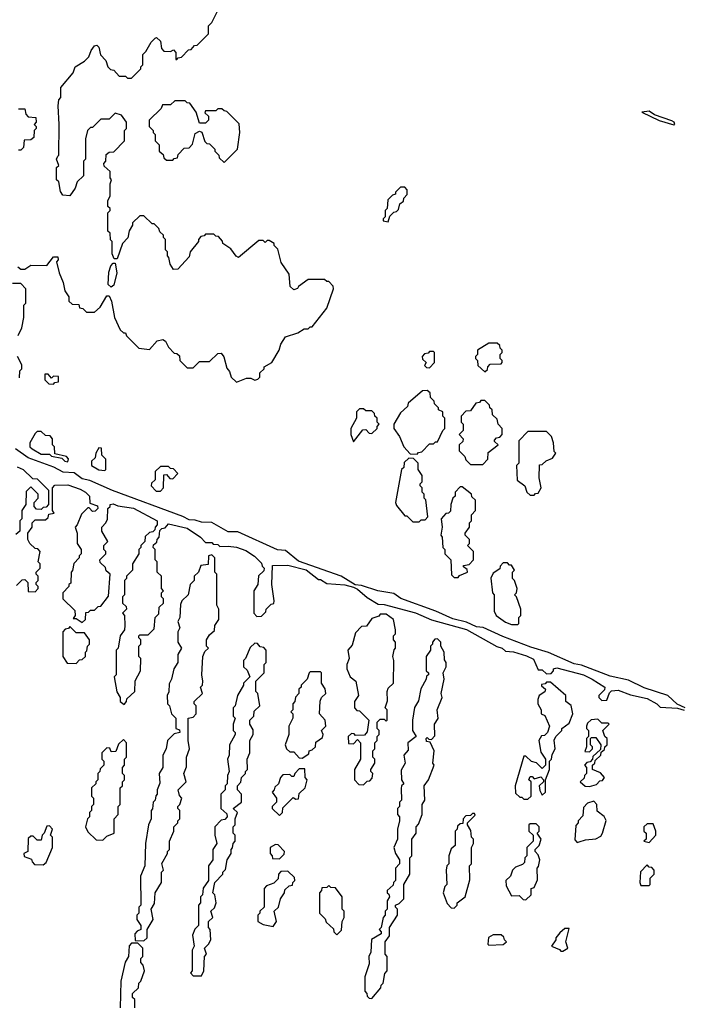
# Model space of a CAD drawing. Extents: x 2640764 to 2777785, y 718840 to 815082.
# Tile 122 of 148: x 2734680 to 2737907, y 775602 to 780394. Entities that reach past the tile are written whole.
import ezdxf

# ---------------------------------------------------------------- set-up
doc = ezdxf.new("R2010")
doc.units = 0

msp = doc.modelspace()

# ---------------------------------------------------------------- linework, layer by layer
at = {"layer": '0CON10XD'}
for points in [[(2734865, 779730), (2734870, 779735), (2734872.5, 779885), (2734867.5, 779975), (2734870, 780005), (2734880, 780015), (2734880, 780065), (2734940, 780135), (2734950, 780165), (2734995, 780192.5), (2735016.4, 780213.6), (2735027.5, 780245), (2735045, 780267.5), (2735055, 780270), (2735065, 780260), (2735073, 780223), (2735100, 780195), (2735110, 780165), (2735121.7, 780151.7), (2735138.3, 780148.3), (2735165, 780120), (2735195, 780120), (2735205, 780110), (2735225, 780110), (2735270, 780155), (2735270, 780165), (2735280, 780175), (2735280, 780225), (2735295, 780240), (2735320, 780285), (2735340, 780305), (2735347, 780307), (2735365, 780290), (2735370, 780255), (2735381.7, 780241.7), (2735415, 780240), (2735428.3, 780248.3), (2735440, 780235), (2735440, 780200), (2735445, 780200), (2735451.7, 780208.3), (2735468.3, 780211.7), (2735501.7, 780248.3), (2735515, 780250), (2735531.7, 780268.3), (2735545, 780270), (2735600, 780325), (2735600, 780365), (2735615, 780380), (2735645, 780440)], [(2735675, 779700), (2735740, 779765), (2735752.5, 779845), (2735748.3, 779888.3), (2735688.3, 779948.3), (2735675, 779950), (2735665, 779960), (2735645, 779960), (2735635, 779950), (2735585, 779950), (2735581.7, 779941.7), (2735600, 779925), (2735600, 779905), (2735585, 779890), (2735555, 779890), (2735540, 779945), (2735508.3, 779988.3), (2735495, 779990), (2735485, 780000), (2735435, 780000), (2735415, 779980), (2735375, 779980), (2735368.3, 779961.7), (2735310, 779905), (2735310, 779875), (2735330, 779855), (2735330, 779845), (2735340, 779835), (2735340, 779805), (2735360, 779785), (2735360, 779755), (2735378.3, 779738.3), (2735381.7, 779721.7), (2735395, 779710), (2735425, 779710), (2735431.7, 779718.3), (2735448.3, 779721.7), (2735451.7, 779738.3), (2735481.7, 779768.3), (2735505, 779770), (2735521.7, 779788.3), (2735535, 779840), (2735555, 779852.5), (2735567, 779847), (2735581.7, 779801.7), (2735591.7, 779791.7), (2735605, 779790), (2735630, 779765), (2735630, 779755), (2735650, 779735), (2735651.7, 779721.7), (2735675, 779700)], [(2734671.7, 779191.7), (2734685, 779180), (2734705, 779180), (2734735, 779200), (2734811.7, 779198.3), (2734845, 779240), (2734865, 779240), (2734867.5, 779225), (2734860, 779215), (2734873, 779163), (2734892.5, 779115), (2734900, 779075), (2734920, 779045), (2734920, 779025), (2734935, 779010), (2734968.3, 779008.3), (2734971.7, 778991.7), (2734988.3, 778988.3), (2735005, 778970), (2735045, 778970), (2735072.5, 778995), (2735105, 779050), (2735115, 779050), (2735127.5, 779025), (2735142.5, 778945), (2735170, 778885), (2735185, 778870), (2735195, 778870), (2735200, 778855), (2735260, 778795), (2735311.7, 778788.3), (2735349.3, 778830.7), (2735377, 778837), (2735389.3, 778829.3), (2735405, 778800), (2735431.7, 778771.7), (2735445, 778770), (2735458.3, 778758.3), (2735460, 778735), (2735495, 778700), (2735525, 778700), (2735555, 778730), (2735605, 778730), (2735645, 778770), (2735661.7, 778771.7), (2735673.6, 778753.6), (2735688.3, 778698.3), (2735701.7, 778681.7), (2735710, 778655), (2735735, 778630), (2735785, 778650), (2735805, 778650), (2735825, 778640), (2735840, 778645), (2735850, 778655), (2735850, 778675), (2735870, 778695), (2735870, 778705), (2735907.5, 778725), (2735943.3, 778785), (2735951.2, 778815), (2735975, 778850), (2736035, 778870), (2736065, 778890), (2736085, 778890), (2736095, 778900), (2736105, 778900), (2736175, 778990), (2736207.5, 779085), (2736207, 779097), (2736185, 779120), (2736175, 779120), (2736165, 779130), (2736085, 779130), (2736037.5, 779095), (2736033.3, 779086.7), (2736015, 779080), (2735996.7, 779095), (2735992.5, 779155), (2735953, 779213), (2735937, 779277), (2735920, 779295), (2735920, 779305), (2735895, 779320), (2735885, 779320), (2735875, 779310), (2735865, 779320), (2735845, 779320), (2735745, 779237.5), (2735733.6, 779243.6), (2735708.3, 779278.3), (2735670, 779305), (2735667, 779317), (2735648.3, 779338.3), (2735635, 779340), (2735625, 779350), (2735585, 779350), (2735578.3, 779341.7), (2735561.7, 779338.3), (2735550, 779325), (2735550, 779315), (2735510, 779265), (2735505, 779240), (2735449.3, 779180.7), (2735428.3, 779178.3), (2735412.5, 779205), (2735407, 779237), (2735400, 779245), (2735400, 779265), (2735390, 779275), (2735390, 779325), (2735380, 779335), (2735380, 779345), (2735361.7, 779361.7), (2735358.3, 779378.3), (2735335, 779400), (2735325, 779400), (2735285, 779440), (2735265, 779440), (2735230, 779405), (2735230, 779395), (2735213, 779367), (2735207, 779333), (2735180, 779305), (2735155, 779230), (2735140, 779230), (2735130, 779255), (2735130, 779315), (2735123, 779323), (2735120, 779355), (2735110, 779365), (2735110, 779455), (2735120, 779465), (2735120, 779475), (2735110, 779485), (2735110, 779515), (2735120, 779535), (2735120, 779595), (2735127.5, 779615), (2735120, 779625), (2735120, 779655), (2735091.7, 779681.7), (2735090, 779695), (2735100, 779705), (2735101.7, 779738.3), (2735115, 779750), (2735138.3, 779751.7), (2735190, 779805), (2735190, 779855), (2735200, 779865), (2735200, 779895), (2735175, 779930), (2735145, 779940), (2735115, 779910), (2735075, 779910), (2735035, 779870), (2735025, 779870), (2735010, 779855), (2735000, 779815), (2735000, 779715), (2734990, 779705), (2734990, 779635), (2734960, 779605), (2734950, 779575), (2734925, 779537.5), (2734890.7, 779540.7), (2734878.3, 779558.3), (2734870, 779605), (2734860, 779615), (2734860, 779675), (2734870, 779685), (2734860, 779715), (2734865, 779730)], [(2734675, 779960), (2734705, 779960), (2734710, 779935), (2734721.7, 779921.7), (2734758.3, 779918.3), (2734760, 779895), (2734750, 779885), (2734760, 779875), (2734760, 779865), (2734750, 779855), (2734748.3, 779821.7), (2734735, 779810), (2734701.7, 779808.3), (2734698.3, 779771.7), (2734685, 779760), (2734675, 779760)], [(2737865, 779883.3), (2737870, 779885), (2737866.7, 779895), (2737855, 779902.5), (2737771.2, 779931.2), (2737745, 779949.2), (2737710, 779945), (2737794.1, 779904.1), (2737865, 779883.3)], [(2736475, 779410), (2736481.7, 779438.3), (2736501.7, 779458.3), (2736515, 779460), (2736525, 779470), (2736531.7, 779498.3), (2736548.3, 779511.7), (2736550, 779525), (2736567, 779543), (2736567, 779567), (2736555, 779580), (2736535, 779580), (2736510, 779555), (2736510, 779545), (2736495, 779540), (2736473, 779517), (2736470, 779475), (2736460, 779465), (2736460, 779435), (2736450, 779425), (2736450, 779415), (2736475, 779410)], [(2735125, 779092.5), (2735111.2, 779105), (2735113.8, 779165), (2735123.9, 779196.1), (2735135, 779210), (2735145, 779210), (2735153, 779163), (2735137.7, 779102.3), (2735125, 779092.5)], [(2734673, 778857), (2734690, 778895), (2734700, 778945), (2734700, 779005), (2734710, 779015), (2734710, 779085), (2734685, 779110), (2734645, 779110)], [(2736675, 778700), (2736700, 778725), (2736700, 778775), (2736695, 778780), (2736675, 778780), (2736668.3, 778771.7), (2736651.7, 778768.3), (2736640, 778755), (2736641.7, 778741.7), (2736660, 778725), (2736651.7, 778711.7), (2736661.7, 778701.7), (2736675, 778700)], [(2736945, 778680), (2736958.3, 778691.7), (2736960, 778705), (2736971.7, 778718.3), (2737025, 778720), (2737030, 778725), (2737030, 778735), (2737020, 778745), (2737020, 778765), (2737030, 778775), (2737030, 778785), (2737020, 778795), (2737018.3, 778808.3), (2737005, 778820), (2736965, 778820), (2736910, 778785), (2736910, 778765), (2736900, 778755), (2736900, 778745), (2736910, 778735), (2736911.7, 778711.7), (2736945, 778680)], [(2734678.3, 778651.7), (2734680, 778685), (2734690, 778695), (2734690, 778715), (2734670, 778755)], [(2734845, 778620), (2734851.7, 778628.3), (2734868.3, 778631.7), (2734868.3, 778658.3), (2734845, 778660), (2734835, 778650), (2734818.3, 778668.3), (2734801.7, 778668.3), (2734801.7, 778641.7), (2734821.7, 778621.7), (2734845, 778620)], [(2736615, 778280), (2736621.7, 778288.3), (2736638.3, 778291.7), (2736675, 778330), (2736695, 778330), (2736705, 778340), (2736715, 778340), (2736740, 778395), (2736750, 778405), (2736750, 778455), (2736740, 778465), (2736740, 778485), (2736720, 778495), (2736720, 778505), (2736700, 778525), (2736698.3, 778538.3), (2736680, 778555), (2736678.3, 778578.3), (2736665, 778590), (2736641.7, 778588.3), (2736571.7, 778528.3), (2736568.3, 778511.7), (2736535, 778480), (2736502.5, 778425), (2736502.5, 778405), (2736530, 778365), (2736550, 778315), (2736581.7, 778281.7), (2736615, 778280)], [(2736935, 778230), (2736960, 778255), (2736961.7, 778288.3), (2737010, 778325), (2736991.7, 778341.7), (2736991.7, 778348.3), (2737001.7, 778358.3), (2737018.3, 778361.7), (2737030, 778375), (2737030, 778405), (2737010, 778425), (2737005, 778450), (2736981.7, 778471.7), (2736980, 778495), (2736970, 778505), (2736968.3, 778518.3), (2736945, 778540), (2736925, 778540), (2736918.3, 778531.7), (2736901.7, 778528.3), (2736875, 778490), (2736851.7, 778488.3), (2736830, 778465), (2736830, 778435), (2736840, 778425), (2736840, 778395), (2736820, 778375), (2736840, 778355), (2736838.3, 778341.7), (2736820, 778325), (2736820, 778295), (2736848.3, 778268.3), (2736851.7, 778251.7), (2736875, 778230), (2736935, 778230)], [(2736305, 778340), (2736351.7, 778398.3), (2736365, 778400), (2736381.7, 778381.7), (2736395, 778380), (2736420, 778405), (2736420, 778415), (2736430, 778425), (2736420, 778435), (2736420, 778455), (2736410, 778465), (2736408.3, 778478.3), (2736395, 778490), (2736365, 778490), (2736355, 778500), (2736335, 778500), (2736320, 778485), (2736320, 778455), (2736292.5, 778405), (2736292.5, 778375), (2736305, 778340)], [(2734915, 778242.5), (2734917, 778257), (2734908.3, 778268.3), (2734851.7, 778281.7), (2734850, 778315), (2734840, 778325), (2734840, 778355), (2734828.3, 778368.3), (2734805, 778370), (2734785, 778390), (2734765, 778390), (2734755, 778380), (2734730, 778335), (2734730, 778315), (2734740, 778305), (2734785, 778280), (2734825, 778280), (2734835, 778270), (2734885, 778260), (2734900, 778245), (2734915, 778242.5)], [(2737185, 778080), (2737191.7, 778088.3), (2737205, 778090), (2737220, 778115), (2737210, 778165), (2737211.7, 778228.3), (2737225, 778230), (2737243, 778247), (2737275, 778260), (2737290, 778285), (2737283, 778293), (2737280, 778335), (2737270, 778365), (2737245, 778390), (2737155, 778390), (2737110, 778345), (2737110, 778235), (2737100, 778225), (2737103, 778153), (2737140, 778125), (2737150, 778095), (2737165, 778080), (2737185, 778080)], [(2737920, 777045), (2737882, 777062), (2737835.5, 777105.5), (2737721.7, 777141.7), (2737645, 777180), (2737555, 777199.5), (2737415, 777252.5), (2737379.5, 777259.5), (2737255, 777314.4), (2737169.3, 777339.3), (2737032.5, 777392.5), (2736936.4, 777436.4), (2736905, 777439.4), (2736855, 777462.5), (2736788.6, 777478.6), (2736706.7, 777515), (2736536.8, 777576.8), (2736501.3, 777601.3), (2736424.6, 777614.6), (2736345, 777640.8), (2736313, 777643), (2736245, 777685.8), (2736038.1, 777758.1), (2735975, 777810), (2735935, 777813.8), (2735741.7, 777901.7), (2735695, 777901.4), (2735615, 777946.2), (2735565, 777948.6), (2735535, 777958.9), (2735505, 777960.5), (2735475, 777976.7), (2735132, 778102), (2735021.8, 778151.8), (2734985, 778159.5), (2734945, 778188), (2734891.7, 778191.7), (2734846.2, 778216.2), (2734721.2, 778261.2), (2734660, 778305)], [(2735095, 778200), (2735100, 778205), (2735100, 778255), (2735080, 778275), (2735078.3, 778308.3), (2735065, 778310), (2735050, 778285), (2735048.3, 778261.7), (2735030, 778245), (2735030, 778225), (2735065, 778202.5), (2735095, 778200)], [(2736625, 777950), (2736635, 777960), (2736655, 777960), (2736667.5, 777975), (2736657, 778057), (2736650, 778065), (2736650, 778085), (2736640, 778095), (2736640, 778115), (2736630, 778125), (2736630, 778135), (2736640, 778145), (2736640, 778175), (2736620, 778205), (2736620, 778235), (2736598.3, 778258.3), (2736575, 778260), (2736551.7, 778238.3), (2736550, 778215), (2736540, 778205), (2736510, 778045), (2736515, 778030), (2736555, 777980), (2736565, 777980), (2736595, 777950), (2736625, 777950)], [(2734668.3, 778218.3), (2734697.5, 778205), (2734741.7, 778161.7), (2734765, 778160), (2734820, 778105), (2734820, 778035), (2734808.3, 778021.7), (2734795, 778020), (2734785, 778010), (2734761.7, 778011.7), (2734750, 778025), (2734750, 778045), (2734770, 778065), (2734770, 778085), (2734735, 778120), (2734711.7, 778098.3), (2734710, 778035), (2734690, 778005), (2734690, 777965), (2734680, 777955), (2734680, 777905), (2734661.7, 777888.3)], [(2735365, 778100), (2735380, 778115), (2735381.7, 778178.3), (2735395, 778180), (2735411.7, 778161.7), (2735425, 778160), (2735450, 778185), (2735428.3, 778208.3), (2735415, 778210), (2735405, 778220), (2735365, 778220), (2735340, 778195), (2735340, 778155), (2735321.7, 778138.3), (2735320, 778125), (2735345, 778100), (2735365, 778100)], [(2734665, 777640), (2734691.7, 777668.3), (2734705, 777670), (2734720, 777655), (2734721.7, 777611.7), (2734755, 777610), (2734770, 777625), (2734770, 777635), (2734760, 777645), (2734760, 777655), (2734770, 777665), (2734770, 777685), (2734760, 777695), (2734760, 777705), (2734780, 777725), (2734780, 777745), (2734770, 777755), (2734780, 777805), (2734768.3, 777818.3), (2734755, 777820), (2734730, 777845), (2734720, 777865), (2734720, 777895), (2734740, 777925), (2734740, 777945), (2734755, 777960), (2734805, 777960), (2734818.3, 777971.7), (2734821.7, 777988.3), (2734848.3, 777991.7), (2734840, 778005), (2734840, 778115), (2734851.7, 778128.3), (2734915, 778130), (2734975, 778108.8), (2735000, 778095), (2735020, 778075), (2735021.7, 778041.7), (2735058.3, 778028.3), (2735060, 778015), (2735048.3, 778001.7), (2735035, 778000), (2735018.3, 778018.3), (2735011.7, 778018.3), (2734981.7, 777988.3), (2734960, 777935), (2734950, 777925), (2734960, 777895), (2734960, 777845), (2734980, 777815), (2734980, 777795), (2734970, 777785), (2734970, 777775), (2734943, 777747), (2734937, 777713), (2734930, 777705), (2734928.3, 777651.7), (2734920, 777645), (2734920, 777635), (2734890, 777605), (2734890, 777575), (2734948.3, 777518.3), (2734950, 777495), (2734940, 777480), (2734955, 777480), (2734985, 777460), (2735000, 777475), (2735001.7, 777508.3), (2735015, 777510), (2735025, 777520), (2735045, 777520), (2735061.7, 777538.3), (2735075, 777540), (2735111.7, 777588.3), (2735120, 777695), (2735101.7, 777711.7), (2735098.3, 777728.3), (2735071.7, 777751.7), (2735070, 777765), (2735100, 777795), (2735100, 777805), (2735090, 777815), (2735090, 777835), (2735110, 777855), (2735080, 777905), (2735080, 777925), (2735100, 777945), (2735107, 777963), (2735110, 778015), (2735120, 778025), (2735120, 778035), (2735135, 778037.5), (2735158.3, 778028.3), (2735235, 778016), (2735350, 777955), (2735350, 777935), (2735340, 777925), (2735338.3, 777911.7), (2735328.3, 777901.7), (2735311.7, 777898.3), (2735291.7, 777878.3), (2735290, 777855), (2735270, 777835), (2735270, 777825), (2735260, 777815), (2735260, 777795), (2735230, 777745), (2735230, 777715), (2735200, 777685), (2735200, 777675), (2735190, 777665), (2735190, 777595), (2735180, 777585), (2735180, 777555), (2735198.3, 777538.3), (2735200, 777525), (2735180, 777505), (2735190, 777495), (2735192.5, 777445), (2735190, 777425), (2735170, 777395), (2735160, 777335), (2735150, 777325), (2735150, 777205), (2735140, 777195), (2735153, 777123), (2735170, 777095), (2735170, 777075), (2735188.3, 777061.7), (2735200, 777075), (2735201.7, 777088.3), (2735240, 777125), (2735243, 777177), (2735267.5, 777225), (2735270, 777285), (2735260, 777295), (2735260, 777345), (2735270, 777355), (2735270, 777375), (2735260, 777385), (2735260, 777395), (2735265, 777400), (2735305, 777400), (2735335, 777430), (2735340, 777485), (2735358.3, 777501.7), (2735360, 777535), (2735380, 777555), (2735380, 777575), (2735370, 777585), (2735370, 777605), (2735380, 777615), (2735370, 777625), (2735370, 777685), (2735350, 777705), (2735350, 777755), (2735340, 777765), (2735340, 777815), (2735330, 777825), (2735331.7, 777838.3), (2735348.3, 777851.7), (2735350, 777865), (2735360, 777875), (2735361.7, 777908.3), (2735371.7, 777918.3), (2735388.3, 777921.7), (2735405, 777940), (2735495, 777918.8), (2735560, 777875), (2735585, 777850), (2735615, 777850), (2735621.7, 777841.7), (2735645, 777840), (2735655, 777830), (2735695, 777832.5), (2735736.1, 777826.1), (2735780.7, 777810.7), (2735823, 777783), (2735858.3, 777748.3), (2735860, 777735), (2735870, 777725), (2735868.3, 777711.7), (2735843, 777687), (2735840, 777645), (2735820, 777615), (2735820, 777505), (2735835, 777490), (2735858.3, 777491.7), (2735878.3, 777511.7), (2735880, 777525), (2735905, 777550), (2735917, 777553), (2735920, 777565), (2735907.5, 777645), (2735911.7, 777738.3), (2735985, 777740), (2736075, 777716.7), (2736135, 777670), (2736145, 777670), (2736175, 777650), (2736263, 777643), (2736305, 777632.5), (2736325, 777622.5), (2736371.7, 777581.7), (2736425, 777550), (2736455, 777547.5), (2736607, 777507), (2736685, 777472.5), (2736855.8, 777425.8), (2737003, 777343), (2737030, 777335), (2737045, 777320), (2737085, 777316.7), (2737148, 777298)], [(2736815, 777680), (2736821.7, 777688.3), (2736860, 777705), (2736858.3, 777718.3), (2736841.7, 777731.7), (2736841.7, 777738.3), (2736868.3, 777741.7), (2736890, 777765), (2736890, 777805), (2736860, 777835), (2736870, 777845), (2736870, 777865), (2736850, 777885), (2736850, 777895), (2736870, 777925), (2736870, 777945), (2736880, 777955), (2736880, 777985), (2736900, 778005), (2736900, 778055), (2736881.7, 778071.7), (2736880, 778085), (2736835, 778120), (2736825, 778120), (2736800, 778095), (2736800, 778075), (2736790, 778065), (2736780, 778035), (2736778.3, 778001.7), (2736768.3, 777991.7), (2736755, 777990), (2736732.5, 777965), (2736737.5, 777925), (2736730, 777885), (2736737.5, 777875), (2736740, 777825), (2736750, 777815), (2736750, 777795), (2736780, 777765), (2736783, 777693), (2736795, 777680), (2736815, 777680)], [(2735285, 775910), (2735300, 775925), (2735300, 775965), (2735330, 776015), (2735320, 776065), (2735337, 776093), (2735340, 776145), (2735370, 776195), (2735370, 776245), (2735380, 776255), (2735373, 776287), (2735400, 776335), (2735400, 776345), (2735410, 776355), (2735410, 776395), (2735430, 776445), (2735430, 776465), (2735450, 776485), (2735450, 776495), (2735460, 776505), (2735460, 776545), (2735450, 776555), (2735450, 776565), (2735460, 776575), (2735470, 776605), (2735458.3, 776618.3), (2735452.5, 776645), (2735490, 776685), (2735480, 776725), (2735491.7, 776758.3), (2735492.5, 776805), (2735507.5, 776845), (2735500, 776885), (2735500, 776995), (2735525, 777000), (2735540, 777015), (2735540, 777055), (2735530, 777065), (2735530, 777075), (2735570, 777115), (2735560, 777145), (2735570, 777155), (2735572.5, 777175), (2735567.5, 777205), (2735572.5, 777295), (2735581.7, 777318.3), (2735600, 777335), (2735590, 777345), (2735590, 777375), (2735605, 777400), (2735628.3, 777421.7), (2735630, 777445), (2735650, 777475), (2735650, 777525), (2735640, 777545), (2735640, 777695), (2735630, 777705), (2735630, 777775), (2735615, 777790), (2735600, 777785), (2735598.3, 777741.7), (2735561.7, 777738.3), (2735550, 777705), (2735530, 777685), (2735530, 777665), (2735510, 777645), (2735500, 777595), (2735470, 777565), (2735463, 777547), (2735460, 777485), (2735450, 777465), (2735460, 777435), (2735450, 777415), (2735450, 777365), (2735467.5, 777335), (2735450, 777305), (2735450, 777265), (2735430, 777235), (2735420, 777185), (2735408.3, 777161.7), (2735407, 777123), (2735397.5, 777105), (2735400, 777065), (2735410, 777055), (2735420, 777015), (2735440, 776995), (2735440, 776945), (2735458.3, 776938.3), (2735460, 776925), (2735431.7, 776918.3), (2735400, 776885), (2735392.5, 776845), (2735377.5, 776815), (2735377.5, 776755), (2735360, 776725), (2735361.7, 776678.3), (2735350, 776645), (2735350, 776625), (2735343, 776617), (2735340, 776595), (2735330, 776585), (2735327, 776553), (2735320, 776545), (2735320, 776505), (2735307.5, 776475), (2735292.5, 776385), (2735290, 776275), (2735267.5, 776225), (2735270, 776085), (2735260, 776075), (2735260, 776045), (2735250, 776035), (2735250, 776015), (2735270, 775985), (2735270, 775965), (2735251.7, 775958.3), (2735240, 775945), (2735241.7, 775911.7), (2735285, 775910)], [(2737105, 777450), (2737110, 777455), (2737110, 777485), (2737120, 777495), (2737120, 777525), (2737100, 777585), (2737090, 777595), (2737100, 777605), (2737102.5, 777625), (2737090, 777665), (2737080, 777675), (2737080, 777705), (2737090, 777715), (2737075, 777740), (2737065, 777740), (2737055, 777750), (2737035, 777750), (2737020, 777735), (2737018.3, 777721.7), (2736985, 777700), (2736973.6, 777676.4), (2736982.5, 777605), (2736990, 777595), (2736990, 777515), (2737000, 777495), (2737045, 777462.5), (2737075, 777450), (2737105, 777450)], [(2736355, 776670), (2736371.7, 776688.3), (2736385, 776690), (2736397, 776703), (2736400, 776725), (2736390, 776735), (2736390, 776745), (2736410, 776775), (2736410, 776795), (2736400, 776805), (2736400, 776835), (2736410, 776845), (2736410, 776875), (2736420, 776885), (2736420, 776905), (2736430, 776915), (2736430, 776935), (2736420, 776945), (2736420, 776975), (2736435, 776990), (2736455, 776990), (2736465, 776980), (2736470, 776985), (2736470, 777035), (2736460, 777045), (2736471.7, 777078.3), (2736470, 777125), (2736475, 777140), (2736500, 777165), (2736502.5, 777275), (2736497.5, 777295), (2736503, 777327), (2736510, 777335), (2736510, 777365), (2736500, 777375), (2736500, 777395), (2736510, 777405), (2736510, 777425), (2736500, 777475), (2736465, 777500), (2736435, 777500), (2736428.3, 777491.7), (2736395, 777480), (2736368.3, 777441.7), (2736345, 777440), (2736315, 777410), (2736299.5, 777350.5), (2736277.5, 777325), (2736283.8, 777285), (2736272.5, 777255), (2736273.3, 777235), (2736290, 777195), (2736317.5, 777175), (2736330, 777105), (2736310, 777075), (2736310, 777045), (2736321.7, 777031.7), (2736335, 777030), (2736380, 776985), (2736371.7, 776928.3), (2736358.3, 776911.7), (2736315, 776910), (2736308.3, 776918.3), (2736295, 776920), (2736280, 776905), (2736281.7, 776871.7), (2736305, 776870), (2736325, 776890), (2736340, 776875), (2736340, 776795), (2736310, 776745), (2736310, 776695), (2736331.7, 776671.7), (2736355, 776670)], [(2734955, 777260), (2734971.7, 777278.3), (2734985, 777280), (2735000, 777295), (2735000, 777315), (2735007, 777323), (2735010, 777345), (2735020, 777355), (2735020, 777375), (2734995, 777410), (2734955, 777410), (2734925, 777440), (2734918.3, 777431.7), (2734901.7, 777428.3), (2734890, 777415), (2734890, 777295), (2734911.7, 777261.7), (2734955, 777260)], [(2735565, 775740), (2735577.5, 775765), (2735580, 775835), (2735590, 775845), (2735580, 775875), (2735600, 775895), (2735610, 775915), (2735607.5, 775965), (2735600, 775975), (2735600, 776005), (2735620, 776025), (2735610, 776055), (2735628.3, 776071.7), (2735637.5, 776095), (2735630, 776135), (2735620, 776145), (2735630, 776195), (2735670, 776235), (2735670, 776245), (2735681.7, 776258.3), (2735690, 776305), (2735710, 776335), (2735710, 776355), (2735717, 776363), (2735720, 776385), (2735730, 776395), (2735730, 776425), (2735720, 776435), (2735720, 776465), (2735730, 776475), (2735730, 776505), (2735740, 776535), (2735720, 776555), (2735760, 776585), (2735760, 776625), (2735740, 776645), (2735740, 776665), (2735757, 776683), (2735760, 776705), (2735780, 776725), (2735780, 776735), (2735790, 776745), (2735787.5, 776795), (2735800, 776825), (2735800, 776885), (2735817.5, 776915), (2735817, 776937), (2735800, 776965), (2735800, 776985), (2735820, 777005), (2735821.7, 777028.3), (2735850, 777055), (2735840, 777115), (2735830, 777125), (2735830, 777175), (2735870, 777215), (2735870, 777255), (2735880, 777265), (2735880, 777325), (2735868.3, 777338.3), (2735851.7, 777341.7), (2735838.3, 777358.3), (2735825, 777360), (2735801.7, 777338.3), (2735780, 777285), (2735770, 777275), (2735770, 777245), (2735788.3, 777228.3), (2735800, 777195), (2735770, 777165), (2735770, 777155), (2735740, 777105), (2735730, 777055), (2735720, 777045), (2735720, 777005), (2735730, 776995), (2735720, 776965), (2735720, 776935), (2735730, 776925), (2735730, 776915), (2735702.5, 776865), (2735700, 776815), (2735692.5, 776795), (2735700, 776735), (2735692.5, 776715), (2735690, 776675), (2735680, 776665), (2735680, 776645), (2735660, 776625), (2735660, 776555), (2735688.3, 776528.3), (2735690, 776515), (2735678.3, 776501.7), (2735661.7, 776498.3), (2735630, 776465), (2735630, 776425), (2735640, 776385), (2735620, 776355), (2735620, 776305), (2735600, 776275), (2735600, 776205), (2735573, 776167), (2735570, 776135), (2735560, 776125), (2735560, 776095), (2735550, 776085), (2735550, 775985), (2735533, 775967), (2735521.7, 775938.3), (2735530, 775885), (2735520, 775865), (2735520, 775765), (2735512.5, 775755), (2735525, 775740), (2735565, 775740)], [(2736395, 775630), (2736438.3, 775681.7), (2736440, 775695), (2736450, 775705), (2736458.3, 775751.7), (2736470, 775765), (2736470, 775835), (2736460, 775845), (2736460, 775905), (2736480, 775935), (2736480, 775975), (2736520, 776035), (2736520, 776065), (2736510, 776075), (2736510, 776085), (2736528.3, 776091.7), (2736550, 776115), (2736550, 776185), (2736580, 776235), (2736580, 776315), (2736590, 776325), (2736590, 776405), (2736610, 776435), (2736610, 776465), (2736621.7, 776478.3), (2736640, 776525), (2736640, 776575), (2736652.5, 776595), (2736650, 776665), (2736670, 776695), (2736697.5, 776765), (2736692.5, 776775), (2736697.5, 776835), (2736678.3, 776878.3), (2736661.7, 776881.7), (2736660, 776895), (2736665, 776900), (2736671.7, 776891.7), (2736685, 776890), (2736701.7, 776908.3), (2736700, 776965), (2736717, 776993), (2736712.5, 777035), (2736737.5, 777095), (2736732.5, 777115), (2736747.5, 777185), (2736742.5, 777215), (2736757.5, 777245), (2736757.5, 777265), (2736748.3, 777278.3), (2736747.5, 777315), (2736730, 777345), (2736730, 777365), (2736715, 777380), (2736701.7, 777378.3), (2736690, 777365), (2736690, 777355), (2736680, 777345), (2736680, 777325), (2736660, 777295), (2736660, 777225), (2736670, 777215), (2736670, 777205), (2736661.7, 777198.3), (2736660, 777185), (2736633, 777137), (2736621.7, 777078.3), (2736603, 777047), (2736592.5, 776985), (2736592.5, 776935), (2736610, 776905), (2736570, 776875), (2736571.7, 776838.3), (2736550, 776815), (2736557.5, 776775), (2736538.3, 776741.7), (2736540, 776695), (2736550, 776675), (2736540, 776665), (2736538.3, 776651.7), (2736540, 776595), (2736530, 776585), (2736530, 776565), (2736520, 776555), (2736520, 776525), (2736530, 776515), (2736530, 776495), (2736520, 776455), (2736520, 776405), (2736502.5, 776365), (2736510, 776335), (2736530, 776305), (2736530, 776285), (2736510, 776265), (2736510, 776205), (2736500, 776195), (2736498.3, 776181.7), (2736470, 776155), (2736470, 776145), (2736478.3, 776138.3), (2736480, 776125), (2736470, 776105), (2736470, 776065), (2736460, 776055), (2736460, 776035), (2736450, 776025), (2736440, 775975), (2736430, 775965), (2736440, 775955), (2736440, 775945), (2736393, 775917), (2736390, 775855), (2736380, 775835), (2736381.7, 775798.3), (2736360, 775735), (2736360, 775665), (2736370, 775655), (2736371.7, 775641.7), (2736381.7, 775631.7), (2736395, 775630)], [(2737148, 777298), (2737181.7, 777281.7), (2737205, 777230), (2737225, 777230), (2737245, 777210), (2737268.3, 777211.7), (2737280, 777225), (2737280, 777235), (2737295, 777240), (2737425, 777206), (2737467.5, 777185), (2737530, 777145), (2737528.3, 777131.7), (2737500, 777105), (2737500, 777095), (2737515, 777080), (2737538.3, 777081.7), (2737551.7, 777118.3), (2737562.5, 777127.5), (2737595, 777130), (2737655, 777107.5), (2737735, 777090), (2737782.5, 777065), (2737798.3, 777048.3), (2737883, 777043), (2737915, 777033.3)], [(2736055, 776800), (2736088.3, 776821.7), (2736090, 776835), (2736105, 776840), (2736120, 776855), (2736121.7, 776878.3), (2736155, 776900), (2736157.5, 776915), (2736150, 776935), (2736170, 776955), (2736167.5, 776985), (2736140, 777015), (2736143, 777077), (2736150, 777095), (2736170, 777115), (2736167, 777137), (2736150, 777165), (2736150, 777215), (2736145, 777220), (2736095, 777220), (2736090, 777215), (2736080, 777185), (2736050, 777155), (2736050, 777145), (2736040, 777135), (2736040, 777115), (2736023, 777097), (2736020, 777075), (2736010, 777065), (2736010, 777035), (2736000, 777025), (2736010, 777015), (2736010, 776995), (2735990, 776955), (2735990, 776915), (2735972.5, 776865), (2735980, 776845), (2735995, 776830), (2736015, 776830), (2736041.7, 776801.7), (2736055, 776800)], [(2737155, 776600), (2737170, 776615), (2737170, 776685), (2737160, 776695), (2737165, 776710), (2737175, 776710), (2737185, 776700), (2737218.3, 776708.3), (2737230, 776695), (2737230, 776685), (2737210, 776665), (2737213, 776643), (2737225, 776620), (2737240, 776635), (2737240, 776695), (2737260, 776745), (2737260, 776785), (2737270, 776795), (2737273, 776817), (2737287.5, 776845), (2737283, 776887), (2737290, 776905), (2737320, 776935), (2737320, 776945), (2737355, 776970), (2737373.3, 777015), (2737366.1, 777056.1), (2737340, 777075), (2737340, 777105), (2737265, 777170), (2737245, 777170), (2737238.3, 777161.7), (2737221.7, 777158.3), (2737221.7, 777151.7), (2737240, 777135), (2737237, 777123), (2737210, 777105), (2737202.5, 777085), (2737202.5, 777065), (2737220, 777035), (2737220, 777015), (2737237.5, 777007.5), (2737260, 776955), (2737250, 776925), (2737235, 776910), (2737221.7, 776908.3), (2737207.5, 776885), (2737218.3, 776828.3), (2737240, 776795), (2737240, 776765), (2737225, 776750), (2737197, 776777), (2737173, 776783), (2737145, 776810), (2737135, 776810), (2737092.5, 776665), (2737095, 776630), (2737115, 776610), (2737125, 776610), (2737135, 776600), (2737155, 776600)], [(2737455, 776662.5), (2737488.3, 776671.7), (2737505, 776690), (2737518.3, 776691.7), (2737527.5, 776705), (2737508.3, 776728.3), (2737470, 776745), (2737470, 776765), (2737480, 776775), (2737481.7, 776788.3), (2737510, 776815), (2737511.7, 776828.3), (2737528.3, 776841.7), (2737530, 776855), (2737540, 776865), (2737540, 776895), (2737530, 776905), (2737520, 776935), (2737550, 776965), (2737545, 776970), (2737515, 776970), (2737495, 776990), (2737463, 776987), (2737445, 776970), (2737440, 776955), (2737440, 776945), (2737450, 776935), (2737450, 776905), (2737440, 776895), (2737440, 776855), (2737431.7, 776831.7), (2737455, 776830), (2737470, 776845), (2737470, 776855), (2737460, 776865), (2737460, 776895), (2737465, 776900), (2737485, 776900), (2737510, 776865), (2737508.3, 776841.7), (2737471.7, 776808.3), (2737470, 776795), (2737458.3, 776781.7), (2737441.7, 776778.3), (2737430, 776765), (2737440, 776755), (2737440, 776725), (2737430, 776715), (2737428.3, 776701.7), (2737410, 776685), (2737433, 776663), (2737455, 776662.5)], [(2735085, 776400), (2735105, 776420), (2735140, 776435), (2735140, 776505), (2735160, 776525), (2735160, 776565), (2735170, 776575), (2735170, 776655), (2735180, 776665), (2735180, 776685), (2735190, 776695), (2735190, 776715), (2735180, 776725), (2735180, 776755), (2735190, 776765), (2735190, 776795), (2735200, 776805), (2735200, 776875), (2735185, 776890), (2735161.7, 776868.3), (2735148.3, 776831.7), (2735125, 776830), (2735118.3, 776848.3), (2735105, 776850), (2735080, 776825), (2735080, 776795), (2735090, 776785), (2735090, 776765), (2735071.7, 776748.3), (2735070, 776735), (2735060, 776725), (2735060, 776695), (2735050, 776685), (2735050, 776675), (2735030, 776655), (2735030, 776615), (2735040, 776605), (2735040, 776575), (2735030, 776565), (2735030, 776545), (2735020, 776535), (2735020, 776515), (2735010, 776505), (2735000, 776465), (2735011.7, 776441.7), (2735051.7, 776401.7), (2735085, 776400)], [(2735945, 776520), (2735960, 776535), (2735961.7, 776558.3), (2736011.7, 776608.3), (2736025, 776600), (2736038.3, 776601.7), (2736041.7, 776628.3), (2736070, 776655), (2736080, 776695), (2736070, 776705), (2736068.3, 776748.3), (2736041.7, 776748.3), (2736020, 776725), (2736015, 776710), (2736005, 776710), (2735995, 776720), (2735961.7, 776718.3), (2735950, 776705), (2735940, 776675), (2735921.7, 776658.3), (2735920, 776645), (2735910, 776635), (2735930, 776605), (2735930, 776585), (2735910, 776565), (2735910, 776555), (2735945, 776520)], [(2737395, 776390), (2737405, 776392.5), (2737435, 776402.5), (2737485, 776407.5), (2737509.3, 776420.7), (2737517.5, 776435), (2737536.4, 776496.4), (2737526.4, 776516.4), (2737491.7, 776541.7), (2737490, 776575), (2737475, 776590), (2737445, 776580), (2737425, 776560), (2737421.7, 776518.3), (2737400, 776495), (2737400, 776485), (2737388.3, 776471.7), (2737382.5, 776402.5), (2737395, 776390)], [(2736795, 776070), (2736810, 776085), (2736810, 776095), (2736850, 776125), (2736871.7, 776208.3), (2736870, 776275), (2736880, 776285), (2736880, 776365), (2736890, 776385), (2736890, 776405), (2736880, 776415), (2736877, 776447), (2736860, 776475), (2736860, 776485), (2736898.3, 776521.7), (2736895, 776530), (2736885, 776530), (2736875, 776520), (2736851.7, 776518.3), (2736840, 776505), (2736838.3, 776481.7), (2736825, 776480), (2736811.7, 776468.3), (2736810, 776455), (2736800, 776445), (2736800, 776375), (2736781.7, 776358.3), (2736770, 776325), (2736770, 776285), (2736760, 776275), (2736757.5, 776255), (2736760, 776185), (2736750, 776175), (2736742.5, 776145), (2736761.7, 776091.7), (2736781.7, 776071.7), (2736795, 776070)], [(2737145, 776110), (2737170, 776135), (2737170, 776165), (2737185, 776170), (2737201.7, 776208.3), (2737200, 776265), (2737207, 776273), (2737212.5, 776305), (2737205, 776330), (2737190, 776345), (2737190, 776355), (2737210, 776375), (2737220, 776405), (2737200, 776435), (2737210, 776445), (2737210, 776465), (2737195, 776480), (2737165, 776480), (2737160, 776475), (2737160, 776445), (2737180, 776425), (2737180, 776395), (2737150, 776365), (2737150, 776325), (2737140, 776315), (2737138.3, 776291.7), (2737128.3, 776281.7), (2737095, 776270), (2737080, 776255), (2737070, 776225), (2737047.5, 776205), (2737048.3, 776178.3), (2737075, 776130), (2737111.7, 776131.7), (2737131.7, 776111.7), (2737145, 776110)], [(2737745, 776390), (2737777.5, 776425), (2737777.5, 776445), (2737765, 776480), (2737735, 776480), (2737720, 776465), (2737720, 776445), (2737730, 776435), (2737730, 776405), (2737720, 776395), (2737745, 776390)], [(2734795, 776280), (2734808.3, 776291.7), (2734840, 776365), (2734840, 776415), (2734830, 776425), (2734840, 776455), (2734825, 776470), (2734811.7, 776468.3), (2734800, 776435), (2734790, 776425), (2734785, 776400), (2734765, 776400), (2734745, 776420), (2734735, 776420), (2734721.7, 776408.3), (2734720, 776345), (2734700, 776335), (2734701.7, 776321.7), (2734738.3, 776308.3), (2734740, 776295), (2734751.7, 776281.7), (2734795, 776280)], [(2735945, 776310), (2735968.3, 776331.7), (2735970, 776345), (2735938.3, 776378.3), (2735925, 776380), (2735900, 776365), (2735900, 776335), (2735910, 776325), (2735911.7, 776311.7), (2735945, 776310)], [(2735915, 775980), (2735930, 776005), (2735920, 776055), (2735940, 776075), (2735950, 776115), (2735970, 776145), (2735971.7, 776158.3), (2735991.7, 776178.3), (2736008.3, 776181.7), (2736010, 776195), (2736020, 776205), (2736018.3, 776218.3), (2735985, 776250), (2735951.7, 776248.3), (2735940, 776235), (2735938.3, 776211.7), (2735918.3, 776191.7), (2735881.7, 776178.3), (2735870, 776165), (2735870, 776075), (2735850, 776055), (2735850, 776045), (2735840, 776035), (2735840, 776005), (2735865, 775990), (2735915, 775980)], [(2737745, 776180), (2737750, 776185), (2737750, 776215), (2737770, 776235), (2737770, 776255), (2737758.3, 776268.3), (2737745, 776270), (2737735, 776280), (2737703, 776247), (2737700, 776195), (2737705, 776180), (2737745, 776180)], [(2736225, 775940), (2736247, 775963), (2736250, 776005), (2736260, 776025), (2736260, 776055), (2736250, 776065), (2736250, 776125), (2736218.3, 776168.3), (2736195, 776170), (2736185, 776180), (2736175, 776170), (2736151.7, 776168.3), (2736150, 776155), (2736140, 776145), (2736140, 776045), (2736168.3, 776018.3), (2736171.7, 776001.7), (2736208.3, 775968.3), (2736210, 775955), (2736225, 775940)], [(2737325, 775860), (2737350, 775875), (2737340, 775905), (2737355, 775970), (2737335, 775970), (2737310.7, 775949.3), (2737290, 775925), (2737290, 775915), (2737270, 775885), (2737308.3, 775868.3), (2737315, 775860), (2737325, 775860)], [(2736965, 775890), (2737035, 775892.5), (2737050, 775905), (2737040, 775915), (2737038.3, 775928.3), (2737025, 775940), (2736985, 775940), (2736963, 775927), (2736960, 775895), (2736965, 775890)], [(2735240, 775585), (2735240, 775625), (2735230, 775635), (2735230, 775655), (2735258.3, 775681.7), (2735260, 775705), (2735270, 775715), (2735287.5, 775765), (2735281.7, 775791.7), (2735270, 775805), (2735270, 775825), (2735280, 775835), (2735280, 775875), (2735255, 775900), (2735225, 775900), (2735213, 775887), (2735210, 775835), (2735193, 775807), (2735172.5, 775715), (2735170, 775585)]]:
    msp.add_lwpolyline(points, dxfattribs=at)

doc.saveas('drawing.dxf')
